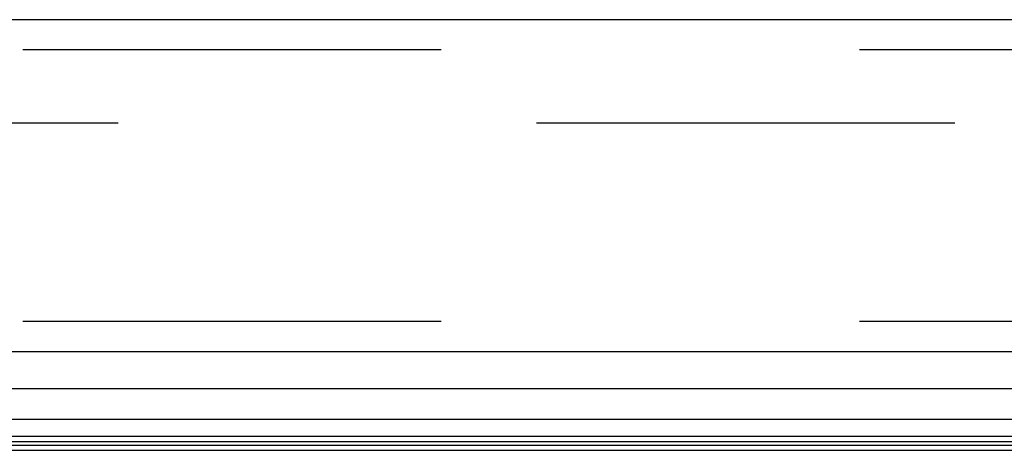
# Model space of a CAD drawing. Header units: inches. Extents: x 0 to 189, y 0 to 122.
# Tile 32 of 226: x 41.54 to 43.99, y 23.88 to 24.95. Entities that reach past the tile are written whole.
import ezdxf

# ---------------------------------------------------------------- set-up
doc = ezdxf.new("R2010")
doc.units = ezdxf.units.IN
doc.header["$LTSCALE"] = 10.388889
doc.header["$MEASUREMENT"] = 0
doc.linetypes.add('HIDDEN', pattern=[0.2, 0.1, -0.1])
doc.layers.get('0').update_dxf_attribs({"linetype": 'CONTINUOUS'})
doc.layers.add('DEFAULT_2', color=8, linetype='HIDDEN')
doc.layers.add('LEFTHAND_DOOR_ASSEMBLY', color=7, linetype='CONTINUOUS')

msp = doc.modelspace()

# ---------------------------------------------------------------- linework, layer by layer
at = {"color": 7, "linetype": 'Continuous'}
msp.add_line((39.704, 23.8815), (84.204, 23.8815), dxfattribs=at)
at = {"layer": 'DEFAULT_2', "color": 8, "linetype": 'HIDDEN'}
msp.add_line((60.485, 24.694), (39.5216, 24.694), dxfattribs=at)
at = {"layer": 'LEFTHAND_DOOR_ASSEMBLY', "color": 3, "linetype": 'Continuous'}
for p, q in [((61.2873, 24.9515), (38.7448, 24.9515)), ((61.2873, 24.1265), (38.7448, 24.1265))]:
    msp.add_line(p, q, dxfattribs=at)
at = {"layer": 'LEFTHAND_DOOR_ASSEMBLY', "color": 8, "linetype": 'HIDDEN'}
for p, q in [((61.2873, 24.8765), (38.7448, 24.8765)), ((61.2873, 24.2015), (38.7448, 24.2015))]:
    msp.add_line(p, q, dxfattribs=at)
at = {"layer": 'LEFTHAND_DOOR_ASSEMBLY', "color": 7, "linetype": 'Continuous'}
for p, q in [((50.016, 24.0344), (38.7228, 24.0344)), ((38.6944, 23.9592), (50.016, 23.9592)), ((50.016, 23.9159), (38.7033, 23.9159)), ((50.016, 23.9022), (38.7101, 23.9022)), ((50.016, 23.8934), (38.7125, 23.8934))]:
    msp.add_line(p, q, dxfattribs=at)

doc.saveas('drawing.dxf')
